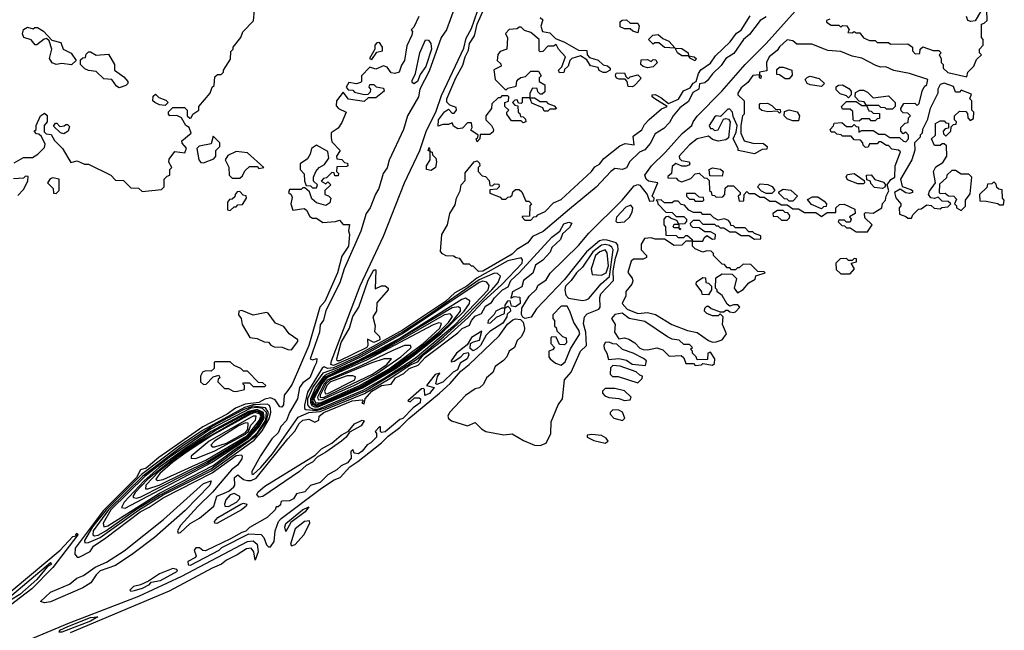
# Model space of a CAD drawing. Extents: x 2737310 to 2869991, y 870230 to 1012730.
# Tile 223 of 256: x 2790495 to 2795640, y 920455 to 923649. Entities that reach past the tile are written whole.
import ezdxf

# ---------------------------------------------------------------- set-up
doc = ezdxf.new("R2010")
doc.units = 0

msp = doc.modelspace()

# ---------------------------------------------------------------- linework, layer by layer
at = {"layer": '0CON02XD'}
for points in [[(2792785, 923760), (2792724.2, 923595.8), (2792698, 923555), (2792635, 923380), (2792585.8, 923285), (2792578, 923245), (2792520.8, 923145), (2792500, 923075), (2792426.1, 922913.9), (2792415.7, 922874.3), (2792393.8, 922845), (2792372, 922765), (2792353.1, 922736.9), (2792325.6, 922664.4), (2792305.8, 922635), (2792276.9, 922543.1), (2792190, 922345), (2792166.9, 922273.1), (2792095, 922127.5), (2792082, 922078), (2792065, 922052.5), (2792061.2, 922015), (2792013.3, 921875), (2792025, 921870), (2792047, 921877), (2792046.2, 921855), (2792036, 921835), (2792011.2, 921775), (2791975, 921750), (2791956.7, 921725), (2791946.7, 921665), (2791904, 921595), (2791888.3, 921551.7), (2791859.3, 921520.7), (2791845, 921487.5), (2791812.7, 921457.3), (2791753, 921367), (2791707.5, 921285), (2791707.5, 921275), (2791715, 921270)], [(2793215, 923660), (2793228.3, 923648.3), (2793217.5, 923615), (2793227, 923587), (2793265, 923580), (2793295, 923550), (2793341.7, 923531.7), (2793415, 923490), (2793458.3, 923488.3), (2793460, 923465), (2793471.7, 923451.7), (2793517, 923437), (2793543, 923413), (2793567, 923407), (2793580, 923395), (2793580, 923385), (2793557, 923373), (2793543, 923373), (2793523.3, 923383.3), (2793518.3, 923398.3), (2793477, 923407), (2793458.3, 923438.3), (2793425, 923460), (2793380, 923445), (2793370, 923435), (2793360, 923405), (2793341.7, 923388.3), (2793338.3, 923371.7), (2793315, 923370), (2793310, 923385), (2793328.3, 923401.7), (2793347.5, 923455), (2793310, 923495), (2793298.3, 923518.3), (2793285, 923510), (2793255, 923510), (2793228.3, 923481.7), (2793215, 923480), (2793210, 923485), (2793210, 923545), (2793165, 923582.5), (2793133, 923593), (2793115, 923610), (2793105, 923610), (2793095, 923600), (2793053, 923597), (2793033, 923577), (2793043, 923553), (2793040, 923495), (2793005, 923482.5), (2792993, 923467), (2792990, 923435), (2793008.3, 923418.3), (2793010, 923405), (2792973, 923387), (2792980, 923335), (2793035, 923280), (2793045, 923290), (2793088.3, 923301.7), (2793093, 923327), (2793101.7, 923338.3), (2793113, 923347), (2793138.3, 923351.7), (2793165, 923380), (2793205, 923380), (2793220, 923355), (2793210, 923345), (2793210, 923325), (2793238.3, 923308.3), (2793238.3, 923271.7), (2793225, 923260), (2793215, 923260), (2793201.7, 923271.7), (2793198.3, 923288.3), (2793175, 923290), (2793160, 923265), (2793160, 923240), (2793185, 923240), (2793215, 923220), (2793245, 923220), (2793255, 923210), (2793288.3, 923198.3), (2793300, 923185), (2793295, 923180), (2793265, 923180), (2793255, 923170), (2793235, 923170), (2793228.3, 923188.3), (2793171.7, 923211.7), (2793160, 923240), (2793120, 923240), (2793120, 923215), (2793115, 923210), (2793101.7, 923211.7), (2793095, 923230), (2793081.7, 923228.3), (2793070, 923215), (2793081.7, 923201.7), (2793098.3, 923198.3), (2793100, 923165), (2793108.3, 923158.3), (2793111.7, 923141.7), (2793125, 923140), (2793138.3, 923128.3), (2793140, 923115), (2793125, 923110), (2793115, 923120), (2793065, 923120), (2793040, 923155), (2793040, 923165), (2793050, 923175), (2793030, 923195), (2793030, 923215), (2793048.3, 923221.7), (2793050, 923245), (2793045, 923250), (2793015, 923250), (2793005, 923240), (2792995, 923240), (2792961.7, 923208.3), (2792960, 923185), (2792930, 923145), (2792930, 923125), (2792960, 923095), (2792970, 923075), (2792968.3, 923061.7), (2792951.7, 923048.3), (2792901.7, 923048.3), (2792900, 923025), (2792885, 923010), (2792880, 923025), (2792888.3, 923031.7), (2792890, 923045), (2792851.7, 923071.7), (2792860, 923085), (2792855, 923110), (2792835, 923110), (2792808.3, 923081.7), (2792785, 923077.5), (2792761.7, 923091.7), (2792755, 923110), (2792735, 923100), (2792705, 923100), (2792681.7, 923091.7), (2792683.8, 923125), (2792715, 923167.5), (2792735, 923180), (2792755, 923160), (2792765, 923160), (2792777.5, 923175), (2792775, 923190), (2792741.7, 923201.7), (2792727.5, 923217.5), (2792726.7, 923235), (2792774.2, 923345), (2792809.5, 923410.5), (2792822, 923455), (2792840.5, 923489.5), (2792846, 923525), (2792871.2, 923565), (2792885.7, 923625), (2792938.3, 923741.7)], [(2790465, 922900), (2790515, 922927.5), (2790561.7, 922928.3), (2790590, 922945), (2790625, 922980), (2790627, 922997), (2790608.3, 923038.3), (2790595, 923050), (2790581.7, 923051.7), (2790570, 923065), (2790580, 923075), (2790580, 923095), (2790602.5, 923145), (2790625, 923160), (2790637.5, 923147.5), (2790637.5, 923115), (2790622.5, 923095), (2790621.7, 923061.7), (2790632.5, 923052.5), (2790658.3, 923048.3), (2790677, 923017), (2790717.5, 922975), (2790761.7, 922901.7), (2790795, 922910), (2790833, 922893), (2790855, 922892.5), (2790970, 922835), (2790995, 922810), (2791037, 922807), (2791075, 922770), (2791115, 922767.5), (2791135, 922750), (2791235, 922760), (2791250, 922775), (2791250, 922815), (2791265, 922830), (2791280, 922835), (2791280, 922865), (2791290, 922875), (2791273.6, 922903.6), (2791275, 922920), (2791305, 922960), (2791358.3, 922951.7), (2791367, 922977), (2791343, 923003), (2791342.5, 923015), (2791390, 923055), (2791380, 923085), (2791362.5, 923095), (2791340, 923135), (2791315, 923147.5), (2791280, 923145), (2791272.5, 923155), (2791273, 923167), (2791295, 923190), (2791355, 923190), (2791370, 923175), (2791370, 923145), (2791383, 923133), (2791390, 923135), (2791400, 923155), (2791430, 923175), (2791430, 923195), (2791490, 923265), (2791500, 923295), (2791510, 923305), (2791515, 923350), (2791528.3, 923361.7), (2791547.5, 923362.5), (2791560, 923375), (2791560, 923385), (2791597, 923443), (2791598.3, 923481.7), (2791610, 923495), (2791610, 923505), (2791650, 923555), (2791660, 923585), (2791717, 923643), (2791721.7, 923698.3)], [(2792580, 923665), (2792555, 923610), (2792540, 923595), (2792546.7, 923586.7), (2792543, 923567), (2792518.3, 923511.7), (2792506.2, 923435), (2792489.3, 923410.7), (2792477.5, 923375), (2792455, 923367.5), (2792435, 923370), (2792415, 923400), (2792395, 923407.5), (2792355, 923390), (2792325, 923400), (2792280, 923355), (2792280, 923325), (2792275, 923320), (2792255, 923312.5), (2792215, 923320), (2792200, 923295), (2792211.7, 923281.7), (2792235, 923280), (2792245, 923270), (2792295, 923257.5), (2792315, 923260), (2792328.3, 923271.7), (2792330, 923285), (2792320, 923295), (2792325, 923310), (2792345, 923310), (2792358.3, 923298.3), (2792395, 923290), (2792400, 923275), (2792355, 923240), (2792315, 923240), (2792295, 923220), (2792213, 923233), (2792185, 923270), (2792150, 923225), (2792148.3, 923198.3), (2792160, 923185), (2792200, 923165), (2792178.8, 923111.2), (2792158.3, 923081.7), (2792123, 923057), (2792123, 923033), (2792125, 923010), (2792170, 922965), (2792150, 922935), (2792151.7, 922921.7), (2792178.3, 922918.3), (2792191.7, 922901.7), (2792208.3, 922898.3), (2792210, 922885), (2792205, 922880), (2792151.7, 922878.3), (2792150, 922855), (2792160, 922845), (2792158.3, 922831.7), (2792141.7, 922831.7), (2792138.3, 922848.3), (2792125, 922850), (2792098.3, 922821.7), (2792081.7, 922818.3), (2792070, 922805), (2792095, 922790), (2792105, 922800), (2792120, 922785), (2792090, 922755), (2792090, 922735), (2792108.3, 922728.3), (2792120, 922715), (2792115, 922690), (2792095, 922677.5), (2792045, 922690), (2792021.7, 922711.7), (2792008.3, 922748.3), (2791985, 922770), (2791975, 922770), (2791965, 922760), (2791905, 922760), (2791900, 922745), (2791913.6, 922733.6), (2791918.3, 922718.3), (2791911.2, 922685), (2791921.7, 922651.7), (2791981.7, 922661.7), (2791993, 922653), (2792010, 922620), (2792025, 922610), (2792045, 922610), (2792078.3, 922588.3), (2792145, 922592.5), (2792165, 922600), (2792185, 922577.5), (2792218.3, 922578.3), (2792212.5, 922545), (2792217.5, 922525), (2792212.5, 922465), (2792177.5, 922412.5), (2792155.8, 922325), (2792089.2, 922175), (2792063.3, 922145), (2792006.2, 921943.8), (2791918.1, 921741.9), (2791895, 921710), (2791876.7, 921685), (2791872.5, 921635), (2791865, 921622.5), (2791853.6, 921623.6), (2791830, 921660), (2791805, 921670.8), (2791775, 921664.3), (2791745, 921647.1), (2791672.6, 921637.4), (2791622.7, 921617.3), (2791578, 921585), (2791451.5, 921518.5), (2791221.1, 921358.9), (2791155, 921303.3), (2791125.5, 921294.5), (2791105, 921254.5), (2790930.3, 921079.7), (2790784.4, 920885), (2790783, 920853), (2790795, 920837.5), (2790805, 920837.5), (2790863, 920867), (2790880, 920895), (2790945, 920939.2), (2791124.3, 921075), (2791171.5, 921098.5), (2791245, 921147.3), (2791500.7, 921279.3), (2791625, 921368.9), (2791653, 921373), (2791656.7, 921365), (2791655, 921352.5), (2791632, 921318), (2791602, 921295), (2791503, 921177), (2791425, 921103.3), (2791335, 921002.5), (2791320, 920975), (2791322.5, 920962.5), (2791335, 920967.5), (2791385.7, 921014.3), (2791435, 921040.8), (2791508.8, 921105), (2791524, 921156), (2791563, 921173), (2791587.7, 921182.3), (2791613.8, 921205), (2791618.8, 921215), (2791617.5, 921255), (2791635, 921267.5), (2791664, 921244), (2791685, 921238.6), (2791705, 921237.8), (2791729.5, 921250.5), (2791895, 921457.1), (2791933.1, 921496.9), (2791955, 921536.2), (2791975, 921553.3), (2792005, 921560), (2792037, 921543), (2792057.5, 921555), (2792060, 921575), (2792084, 921595), (2792232.5, 921655), (2792285, 921660), (2792290, 921655), (2792283, 921643), (2792295, 921640), (2792300, 921665), (2792334.4, 921705), (2792385, 921736), (2792435, 921742.5), (2792458, 921775), (2792502.1, 921797.9), (2792529.2, 921825), (2792577.7, 921842.3), (2792615, 921884.4), (2792785, 922011.4), (2792806.4, 922033.6), (2792845, 922050.8), (2792855.4, 922074.6), (2792875, 922098.6), (2792907.7, 922112.3), (2792928.8, 922151.2), (2792959.7, 922170.3), (2792975.8, 922194.2), (2793018, 922235), (2793047.7, 922252.3), (2793060.8, 922285), (2793105.6, 922324.4), (2793275, 922512), (2793316.7, 922543.3), (2793338.3, 922581.7), (2793365, 922590), (2793380, 922585), (2793367.7, 922562.3), (2793331.2, 922528.8), (2793320.5, 922499.5), (2793275, 922456.7), (2793267.5, 922432.5), (2793228.6, 922391.4), (2793190, 922365), (2793176.7, 922323.3), (2793127.5, 922285), (2793118.3, 922251.7), (2793070, 922225), (2793061.7, 922191.7), (2793078.3, 922201.7), (2793108.3, 922198.3), (2793110, 922165), (2793085, 922147.5), (2793065, 922150), (2793058.3, 922178.3), (2793043.6, 922176.4), (2793030, 922155), (2793030, 922140), (2793045, 922150), (2793058.3, 922138.3), (2793060, 922125), (2793041.7, 922108.3), (2793040, 922095), (2793019.3, 922060.7), (2792951.7, 922018.3), (2792931.7, 921998.3), (2792902.5, 921945), (2792883.6, 921926.4), (2792865, 921917.5), (2792848.3, 921928.3), (2792850, 921955), (2792866.2, 921963.8), (2792898.3, 921971.7), (2792910, 922020), (2792855, 921986.7), (2792832.5, 921947.5), (2792777.5, 921905), (2792750, 921865), (2792750, 921860), (2792765, 921862.5), (2792800, 921885), (2792815, 921902.5), (2792838.3, 921908.3), (2792842.5, 921895), (2792832.5, 921875), (2792797, 921853), (2792783, 921817), (2792760, 921805), (2792705, 921752.5), (2792675, 921740), (2792670, 921745), (2792678.3, 921781.7), (2792690, 921800), (2792665, 921792.5), (2792620, 921735), (2792660, 921725), (2792636.4, 921693.6), (2792612.5, 921682.5), (2792610, 921715), (2792605, 921720), (2792595, 921717.5), (2792522.5, 921655), (2792535, 921650), (2792558.3, 921671.7), (2792581.7, 921671.7), (2792590, 921665), (2792587.5, 921645), (2792550.7, 921619.3), (2792496.4, 921563.6), (2792481.7, 921558.3), (2792405, 921492.5), (2792385, 921490), (2792380, 921495), (2792380, 921520), (2792375, 921520), (2792352.5, 921495), (2792360, 921485), (2792360, 921465), (2792330, 921435), (2792310, 921425), (2792285, 921392.5), (2792265, 921377.5), (2792241.7, 921381.7), (2792235, 921400), (2792225, 921390), (2792227.5, 921355), (2792208.3, 921331.7), (2792173.9, 921316.1), (2792152.5, 921295), (2792105, 921267.5), (2792065, 921228.8), (2792015, 921212.5), (2791985, 921180), (2791941.7, 921168.3), (2791925, 921142.5), (2791905, 921132.5), (2791865, 921130), (2791860, 921125), (2791858.3, 921111.7), (2791845, 921100), (2791835, 921100), (2791830, 921085), (2791787.5, 921045), (2791695, 920992.5), (2791676.7, 920973.3), (2791655, 920967.5), (2791597, 920933), (2791465, 920870), (2791451.7, 920871.7), (2791435, 920886.7), (2791414.2, 920885.8), (2791406.7, 920875), (2791416.7, 920845), (2791414, 920836), (2791372.5, 920815), (2791375, 920797.5), (2791387.5, 920795), (2791536.2, 920875), (2791551.2, 920888.8), (2791691.2, 920958.8), (2791757, 920957), (2791770.7, 920940.7), (2791785, 920902.5), (2791795, 920892.5), (2791805, 920892.5), (2791825, 920920), (2791830, 920975), (2791846.7, 921023.3), (2791860.3, 921039.7), (2792072.2, 921197.8), (2792138.3, 921241.7), (2792170, 921255), (2792219.2, 921310.8), (2792261.3, 921338.7), (2792385.8, 921435), (2792419.5, 921470.5), (2792481.2, 921515), (2792528, 921562), (2792688.8, 921695), (2792745, 921746.7), (2792799.3, 921810.7), (2792843.3, 921845), (2793000, 921995), (2793043.3, 922056.7), (2793071.7, 922078.3), (2793085, 922083.8), (2793111.2, 922081.2), (2793126.2, 922066.2), (2793133.3, 922035), (2793130.7, 922019.3), (2793115, 921990), (2793095, 921970), (2793080, 921935), (2793052.5, 921915), (2793040, 921885), (2793023, 921867), (2792980, 921835), (2792967, 921803), (2792933.6, 921776.4), (2792918.3, 921741.7), (2792897, 921723), (2792875, 921717.5), (2792825, 921683.3), (2792740, 921595), (2792731.2, 921575)], [(2791715, 921270), (2791755, 921306.2), (2791815, 921377.5), (2791950.4, 921569.6), (2792005, 921593.6), (2792065, 921599.7), (2792296.3, 921693.7), (2792428.6, 921771.4), (2792535, 921844), (2792575, 921859.1), (2792604.6, 921895), (2792712.7, 921977.2), (2792838.9, 922091.1), (2792916.7, 922175), (2793015, 922264.2), (2793121.2, 922375), (2793123, 922393), (2793115, 922402.5), (2793045, 922386.7), (2792882.7, 922297.3), (2792830.6, 922255), (2792769.1, 922220.9), (2792719.5, 922175), (2792495.5, 922025), (2792263.3, 921895), (2792135, 921840), (2792121.4, 921845), (2792123.3, 921865), (2792232.7, 922147.3), (2792273.2, 922256.8), (2792395, 922516.7), (2792506.2, 922795), (2792585.5, 922964.5), (2792620.6, 923069.4), (2792670, 923165), (2792698.3, 923251.7), (2792815, 923500), (2792827.9, 923552.1), (2792855, 923603.3), (2792886.9, 923693.1)], [(2792892, 922332), (2792865, 922360), (2792855, 922360), (2792845, 922370), (2792815, 922370), (2792795, 922400), (2792775, 922402.5), (2792761.7, 922411.7), (2792723.6, 922413.6), (2792703.6, 922423.6), (2792693, 922437), (2792700, 922525), (2792730, 922575), (2792742.5, 922635), (2792770, 922680), (2792777.5, 922715), (2792797, 922753), (2792802.5, 922785), (2792821.7, 922808.3), (2792823, 922847), (2792870, 922905), (2792885, 922910), (2792898.3, 922898.3), (2792900, 922885), (2792890, 922875), (2792890, 922855), (2792911.7, 922831.7), (2792928.3, 922828.3), (2792948.3, 922808.3), (2792951.7, 922781.7), (2792965, 922780), (2792975, 922790), (2792998.3, 922788.3), (2793000, 922775), (2792988.3, 922761.7), (2792951.7, 922758.3), (2792951.7, 922741.7), (2793005, 922720), (2793015, 922710), (2793035, 922710), (2793045, 922720), (2793058.3, 922721.7), (2793068.3, 922731.7), (2793071.7, 922748.3), (2793085, 922760), (2793105, 922760), (2793118.3, 922748.3), (2793140, 922700), (2793155, 922700), (2793170, 922685), (2793160, 922675), (2793158.3, 922621.7), (2793120, 922620), (2793120, 922615), (2793135, 922600), (2793165, 922600), (2793181.7, 922618.3), (2793195, 922620), (2793201.7, 922628.3), (2793240, 922645), (2793285, 922690), (2793325, 922707.5), (2793482.5, 922855), (2793500.7, 922879.3), (2793525, 922892.5), (2793548, 922922), (2793630.3, 922989.7), (2793658.3, 923001.7), (2793705.9, 922994.1), (2793700.8, 923039.2), (2793745, 923072.5), (2793759.5, 923100.5), (2793784, 923126), (2793847.7, 923182.3), (2793877.5, 923195), (2793813.9, 923233.9), (2793800, 923245), (2793800, 923255), (2793815, 923256.7), (2793845, 923242.5), (2793885, 923210), (2793937.1, 923232.9), (2793964.1, 923275.9), (2793997.7, 923292.3), (2794013.3, 923316.7), (2794030, 923325), (2794042.3, 923367.7), (2794054, 923386), (2794105, 923422), (2794130.5, 923459.5), (2794207.6, 923532.4), (2794241.1, 923578.9), (2794265, 923594), (2794312, 923668)], [(2792731.2, 921575), (2792735, 921562.5), (2792750.5, 921550.5), (2792833.9, 921523.9), (2792875, 921542.5), (2792908.3, 921508.3), (2792930, 921495), (2793025, 921476.7), (2793067.5, 921482.5), (2793127.3, 921447.3), (2793185, 921423.8), (2793215, 921422), (2793245, 921434), (2793270, 921485), (2793271.2, 921545), (2793308.6, 921635), (2793330.8, 921665), (2793342.5, 921765), (2793377.1, 921805), (2793425.5, 921914.5), (2793456.7, 921945), (2793453.3, 922015), (2793441.2, 922058.8), (2793446.7, 922095), (2793459.3, 922110.7), (2793521.2, 922135), (2793527.5, 922145), (2793525.5, 922195), (2793531.9, 922215), (2793598, 922285), (2793596.5, 922335), (2793608, 922402), (2793622.9, 922445), (2793621.2, 922468.8), (2793611.2, 922481.2), (2793565, 922495.8), (2793545, 922498.1), (2793525, 922491.9), (2793456.3, 922433.7), (2793340.8, 922289.2), (2793195, 922136), (2793167.5, 922092.5), (2793136, 922086), (2793123.3, 922093.3), (2793116.2, 922106.2), (2793119.3, 922140.7), (2793157.5, 922202.5), (2793195, 922240), (2793201.7, 922258.3), (2793245, 922287.5), (2793266.7, 922323.3), (2793415, 922467.5), (2793468.3, 922531.7), (2793642.5, 922705), (2793705, 922780), (2793725, 922787.5), (2793735, 922783.3), (2793774, 922734), (2793785, 922700), (2793808.3, 922701.7), (2793810, 922715), (2793800, 922725), (2793830, 922795), (2793780, 922805), (2793768.8, 922815), (2793761.2, 922835), (2793795.8, 922884.2), (2793868.8, 922955), (2793955.7, 923054.3), (2794006.7, 923095), (2794013.3, 923115), (2794035.8, 923144.2), (2794163.3, 923275), (2794285.7, 923414.3), (2794396.2, 923525), (2794547.3, 923692.7)], [(2794395.7, 923664.3), (2794365, 923644), (2794309.1, 923570.9), (2794276.2, 923545), (2794227.3, 923472.7), (2794184.2, 923445), (2794160.6, 923409.4), (2794114.2, 923365), (2794089.7, 923330.3), (2794075, 923319.2), (2794047, 923313), (2794043.3, 923285), (2794011.7, 923268.3), (2793989.7, 923220.3), (2793945, 923188), (2793909.2, 923145), (2793889.7, 923110.3), (2793860.5, 923079.5), (2793815, 923051.2), (2793789.2, 923000.8), (2793762.3, 922967.7), (2793734.4, 922955.6), (2793683.8, 922906.2), (2793665.8, 922874.2), (2793645, 922865.8), (2793605, 922871.2), (2793583.8, 922855), (2793507.3, 922772.7), (2793367.5, 922657.5), (2793229.4, 922540.6), (2793175, 922514), (2793149.2, 922480.8), (2793093.1, 922446.9), (2793068.2, 922421.8), (2792915, 922332.9), (2792892, 922332)], [(2795515, 923690), (2795487, 923643), (2795465, 923640), (2795450, 923645), (2795442.5, 923665)], [(2795445, 923350), (2795450, 923375), (2795480, 923405), (2795495, 923440), (2795520, 923465), (2795510, 923475), (2795510, 923495), (2795530, 923515), (2795530, 923545), (2795520, 923555), (2795520, 923625), (2795535, 923630), (2795550, 923645), (2795548.3, 923698.3)], [(2790765, 923413.3), (2790715, 923418.8), (2790685, 923413.8), (2790665, 923423.3), (2790651.2, 923445), (2790662.5, 923495), (2790648.3, 923538.3), (2790635, 923550), (2790623, 923547), (2790585, 923517.5), (2790575, 923517.5), (2790555, 923542.5), (2790515.7, 923555.7), (2790509.2, 923575), (2790515, 923596.7), (2790535, 923610), (2790565, 923600), (2790573, 923607), (2790587, 923607), (2790619.3, 923589.3), (2790661.7, 923541.7), (2790710, 923530), (2790722.5, 923495), (2790763.9, 923473.9), (2790790, 923435), (2790765, 923413.3)], [(2793725, 923580), (2793698.3, 923588.3), (2793685, 923600), (2793655, 923600), (2793631.7, 923611.7), (2793631.7, 923638.3), (2793643, 923647), (2793665, 923647.5), (2793685, 923630), (2793725, 923630), (2793732.5, 923615), (2793725, 923580)], [(2794728.3, 923651.7), (2794710, 923645), (2794710, 923635), (2794735, 923620), (2794775, 923620), (2794785, 923610), (2794795, 923617.5), (2794817, 923617), (2794830, 923595), (2794821.7, 923581.7), (2794845, 923580), (2794855, 923587.5), (2794865, 923580), (2794885, 923580), (2794903.3, 923553.3), (2794935, 923540), (2794965, 923540), (2794975, 923530), (2795035, 923530), (2795045, 923520), (2795135, 923522.5), (2795160, 923505), (2795160, 923485), (2795175, 923470), (2795198.3, 923471.7), (2795200, 923495), (2795215, 923507.5), (2795268.3, 923488.3), (2795297, 923487), (2795310, 923475), (2795300, 923465), (2795310, 923445), (2795310, 923425), (2795320, 923415), (2795320, 923395), (2795345, 923372.5), (2795445, 923350)], [(2794025, 923433.3), (2794000, 923445), (2793990, 923460), (2793955, 923460), (2793932.5, 923475), (2793920, 923500), (2793865, 923502.5), (2793835, 923527.5), (2793813, 923527), (2793805, 923520), (2793780, 923545), (2793803, 923567), (2793831.7, 923571.7), (2793855, 923550), (2793886.4, 923536.4), (2793920, 923500), (2793955, 923497.5), (2793987.5, 923475), (2793990, 923460), (2794020, 923455), (2794030, 923445), (2794025, 923433.3)], [(2792335, 923440), (2792361.7, 923478.3), (2792390, 923485), (2792390, 923505), (2792375, 923530), (2792361.7, 923528.3), (2792350, 923515), (2792350, 923495), (2792322.5, 923445), (2792335, 923440)], [(2792555, 923312.5), (2792545, 923320), (2792545, 923330), (2792562.3, 923367.7), (2792585.7, 923475), (2792615, 923542.5), (2792631.7, 923541.7), (2792642.5, 923525), (2792645.8, 923495), (2792616.4, 923403.6), (2792588, 923362), (2792573.3, 923325), (2792555, 923312.5)], [(2794925, 922540), (2794950, 922575), (2794911.7, 922611.7), (2794910, 922635), (2794915, 922640), (2794955, 922637.5), (2795000, 922665), (2795003, 922687), (2795020, 922705), (2795022.5, 922725), (2795036.4, 922753.6), (2795027.5, 922785), (2795047.7, 922812.3), (2795067.5, 922825), (2795070, 922885), (2795096.7, 922956.7), (2795087, 922967), (2795051.7, 922971.7), (2795035, 922990), (2795025, 922990), (2794995, 923010), (2794985, 923010), (2794975, 923000), (2794935, 923000), (2794928.3, 922981.7), (2794915, 922980), (2794901.7, 922991.7), (2794900, 923005), (2794888.3, 923018.3), (2794855, 923020), (2794840, 923040), (2794795, 923040), (2794787, 923047), (2794765, 923050), (2794755, 923060), (2794735, 923060), (2794730, 923075), (2794747, 923093), (2794751.7, 923108.3), (2794791.7, 923111.7), (2794815, 923090), (2794845, 923090), (2794855, 923100), (2794865, 923090), (2794878.3, 923088.3), (2794880, 923060), (2794895, 923070), (2794955, 923070), (2794985, 923050), (2795015, 923050), (2795042.5, 923032.5), (2795091.7, 923031.7), (2795113, 923013), (2795125, 923010), (2795140, 923025), (2795140, 923045), (2795125, 923060), (2795111.7, 923051.7), (2795100, 923065), (2795100, 923085), (2795121.7, 923108.3), (2795138.3, 923111.7), (2795140, 923135), (2795150, 923145), (2795135, 923160), (2795111.7, 923161.7), (2795101.7, 923171.7), (2795100, 923185), (2795115, 923210), (2795171.7, 923211.7), (2795185, 923200), (2795195, 923210), (2795210, 923275), (2795221.7, 923298.3), (2795235, 923310), (2795240, 923335), (2795145, 923366.7), (2795063, 923383), (2795021.7, 923401.7), (2794995, 923400), (2794968.3, 923408.3), (2794895, 923447.5), (2794845, 923457.5), (2794785, 923482.5), (2794717, 923487), (2794700, 923495), (2794635, 923520), (2794555, 923520), (2794535, 923537.5), (2794505, 923542.5), (2794465, 923507.5), (2794453, 923487), (2794411.2, 923455), (2794397.5, 923425), (2794398.3, 923381.7), (2794360, 923375), (2794360, 923360), (2794370, 923355), (2794368.3, 923341.7), (2794360, 923345), (2794360, 923360), (2794325, 923356.7), (2794299.3, 923320.7), (2794265, 923292.5), (2794247.5, 923265), (2794247.5, 923255), (2794280, 923225), (2794280, 923155), (2794272.5, 923145), (2794262.5, 923095), (2794263.3, 923055), (2794280, 923015), (2794325, 923002.5), (2794381.7, 923001.7), (2794400, 922985), (2794398.3, 922971.7), (2794375, 922970), (2794335, 922947.5), (2794250, 922965), (2794250, 922975), (2794222.5, 923025), (2794239.3, 923060.7), (2794243.3, 923095), (2794223, 923143), (2794220, 923165), (2794205, 923180), (2794195, 923180), (2794157.5, 923142.5), (2794135, 923146), (2794125, 923138.8), (2794097.5, 923095), (2794105, 923080), (2794115, 923080), (2794125, 923070), (2794145, 923072.5), (2794171.7, 923128.3), (2794185, 923132.5), (2794198.3, 923128.3), (2794207.5, 923115), (2794199.3, 923030.7), (2794185, 923020), (2794145, 923012.5), (2794115, 923022.5), (2794095, 923040), (2794034.1, 923025.9), (2793995, 922993.3), (2793941.2, 922935), (2793943, 922923), (2793953, 922913), (2793992.5, 922905), (2793996.2, 922895), (2793991.7, 922888.3), (2793977.7, 922882.3), (2793955, 922883.3), (2793923.3, 922896.7), (2793905, 922880), (2793900, 922845), (2793881.7, 922828.3), (2793881.7, 922821.7), (2793925, 922820), (2793935, 922807.5), (2793955, 922800), (2794002.5, 922817.5), (2794025, 922842.5), (2794045, 922846.7), (2794071.7, 922821.7), (2794085, 922820), (2794098.3, 922808.3), (2794100, 922755), (2794108.3, 922748.3), (2794111.7, 922731.7), (2794125, 922730), (2794135, 922720), (2794168.3, 922721.7), (2794180, 922735), (2794181.7, 922768.3), (2794195, 922780), (2794225, 922780), (2794260, 922745), (2794260, 922735), (2794250, 922725), (2794255, 922700), (2794278.3, 922701.7), (2794280, 922735), (2794295, 922750), (2794305, 922740), (2794335, 922740), (2794365, 922720), (2794385, 922720), (2794415, 922700), (2794445, 922700), (2794475, 922680), (2794505, 922680), (2794535, 922660), (2794565, 922660), (2794595, 922640), (2794655, 922640), (2794685, 922620), (2794715, 922640), (2794760, 922640), (2794760, 922665), (2794778.3, 922681.7), (2794803, 922683), (2794858.3, 922658.3), (2794860, 922635), (2794831.7, 922618.3), (2794840, 922605), (2794835, 922590), (2794815, 922590), (2794805, 922600), (2794775, 922600), (2794771.7, 922591.7), (2794791.7, 922571.7), (2794805, 922570), (2794815, 922560), (2794835, 922560), (2794865, 922540), (2794925, 922540)], [(2791015, 923292.5), (2791000.7, 923300.7), (2790976.2, 923336.2), (2790935, 923340), (2790895, 923377.5), (2790855, 923383.3), (2790835, 923392.5), (2790812.5, 923415), (2790811.7, 923438.3), (2790825, 923450), (2790838.3, 923451.7), (2790841.7, 923468.3), (2790855, 923480), (2790865, 923480), (2790895, 923462.5), (2790958.3, 923468.3), (2790990, 923415), (2790990, 923385), (2791039.3, 923349.3), (2791060, 923325), (2791060, 923315), (2791050, 923305), (2791015, 923292.5)], [(2793775, 923397.5), (2793753, 923403), (2793740, 923415), (2793741.7, 923438.3), (2793775, 923440), (2793795, 923430), (2793805, 923440), (2793818.3, 923438.3), (2793826.4, 923423.6), (2793805, 923402.5), (2793775, 923397.5)], [(2794515, 923340), (2794495, 923340), (2794465, 923360), (2794451.7, 923361.7), (2794451.7, 923388.3), (2794465, 923400), (2794485, 923400), (2794530, 923385), (2794531.7, 923358.3), (2794515, 923340)], [(2793695, 923297.5), (2793675, 923300), (2793670, 923325), (2793658.3, 923338.3), (2793627, 923337), (2793613.6, 923343.6), (2793607.5, 923355), (2793611.7, 923368.3), (2793655, 923370), (2793661.7, 923351.7), (2793675, 923340), (2793685, 923350), (2793725, 923360), (2793740, 923345), (2793737.5, 923335), (2793705, 923302.5), (2793695, 923297.5)], [(2794685, 923300), (2794625, 923307.5), (2794610, 923315), (2794600, 923335), (2794611.7, 923348.3), (2794625, 923352.5), (2794671.7, 923341.7), (2794700, 923315), (2794685, 923300)], [(2794825, 923240), (2794815, 923250), (2794781.7, 923261.7), (2794761.7, 923281.7), (2794761.7, 923298.3), (2794773, 923307), (2794795, 923307.5), (2794828.3, 923288.3), (2794840, 923275), (2794840, 923255), (2794825, 923240)], [(2795155, 922610), (2795161.7, 922628.3), (2795191.7, 922658.3), (2795205, 922660), (2795235, 922680), (2795257, 922677), (2795273, 922663), (2795305, 922660), (2795313, 922667), (2795345, 922670), (2795360, 922685), (2795347, 922697), (2795315, 922700), (2795295, 922720), (2795275, 922713.3), (2795256.1, 922716.1), (2795243.6, 922733.6), (2795248.8, 922751.2), (2795280, 922795), (2795270, 922855), (2795281.7, 922878.3), (2795318.3, 922901.7), (2795340, 922935), (2795338.3, 922988.3), (2795325, 923000), (2795315, 923000), (2795305, 922990), (2795275, 922990), (2795260, 923025), (2795280, 923045), (2795280, 923105), (2795305, 923120), (2795325, 923120), (2795335, 923110), (2795348.3, 923108.3), (2795348.3, 923081.7), (2795331.7, 923078.3), (2795320, 923065), (2795321.7, 923051.7), (2795335, 923040), (2795360, 923065), (2795361.7, 923088.3), (2795375, 923100), (2795388.3, 923101.7), (2795390, 923115), (2795380, 923125), (2795380, 923145), (2795405, 923170), (2795438.3, 923168.3), (2795448.3, 923158.3), (2795450, 923135), (2795461.7, 923121.7), (2795478.3, 923131.7), (2795480, 923165), (2795470, 923175), (2795470, 923225), (2795460, 923235), (2795468.3, 923258.3), (2795415, 923280), (2795405, 923270), (2795385, 923270), (2795375, 923300), (2795325, 923317.5), (2795305, 923310), (2795293.3, 923285), (2795292.5, 923265), (2795252.5, 923185), (2795237, 923123), (2795212.5, 923075), (2795210, 923055), (2795200, 923045), (2795200, 923035), (2795170, 923005), (2795173, 922967), (2795157.5, 922915), (2795097.5, 922815), (2795107, 922777), (2795150.7, 922760.7), (2795160, 922755), (2795160, 922745), (2795145, 922740), (2795125, 922743.3), (2795095, 922762.5), (2795066.7, 922745), (2795072.5, 922717.5), (2795100, 922685), (2795100, 922675), (2795090, 922665), (2795091.7, 922631.7), (2795125, 922620), (2795135, 922610), (2795155, 922610)], [(2791255, 923200), (2791225, 923202.5), (2791200, 923215), (2791190, 923225), (2791191.7, 923248.3), (2791205, 923260), (2791221.7, 923241.7), (2791258.3, 923228.3), (2791270, 923215), (2791255, 923200)], [(2794881.7, 923118.3), (2794855, 923120), (2794850, 923125), (2794848.3, 923168.3), (2794835, 923180), (2794795, 923180), (2794790, 923195), (2794815, 923220), (2794865, 923220), (2794895, 923200), (2794920, 923200), (2794908.3, 923218.3), (2794881.7, 923221.7), (2794860, 923245), (2794861.7, 923268.3), (2794885, 923280), (2794905, 923280), (2794925, 923270), (2794955, 923240), (2795035, 923250), (2795070, 923215), (2795070, 923195), (2795055, 923180), (2795025, 923180), (2795017, 923187), (2794995, 923190), (2794985, 923200), (2794920, 923200), (2794931.7, 923171.7), (2794945, 923170), (2794955, 923160), (2794988.3, 923158.3), (2794988.3, 923131.7), (2794975, 923130), (2794965, 923120), (2794945, 923120), (2794935, 923130), (2794895, 923130), (2794881.7, 923118.3)], [(2794465, 923160), (2794455, 923170), (2794405, 923167.5), (2794373, 923173), (2794360, 923185), (2794360, 923205), (2794365, 923210), (2794401.7, 923211.7), (2794425, 923200), (2794445, 923180), (2794468.3, 923178.3), (2794470, 923165), (2794465, 923160)], [(2794565, 923120), (2794535, 923120), (2794505, 923130), (2794490, 923145), (2794491.7, 923168.3), (2794515, 923177.5), (2794557, 923167), (2794570, 923145), (2794565, 923120)], [(2790725, 923052.5), (2790707, 923057), (2790671.7, 923091.7), (2790681.7, 923108.3), (2790688.3, 923108.3), (2790705, 923090), (2790727, 923093), (2790735, 923100), (2790745, 923100), (2790755, 923090), (2790747.5, 923065), (2790725, 923052.5)], [(2791455, 922900), (2791508.3, 922921.7), (2791520, 922935), (2791520, 922965), (2791540, 922985), (2791540, 923005), (2791505, 923040), (2791495, 923000), (2791433, 922987), (2791420, 922975), (2791430, 922915), (2791441.7, 922901.7), (2791455, 922900)], [(2792045, 922770), (2792050, 922785), (2792030, 922805), (2792030, 922825), (2792042.5, 922855), (2792060, 922875), (2792088.3, 922891.7), (2792110, 922925), (2792105, 922960), (2792045, 922992.5), (2792020, 922975), (2792012.5, 922945), (2791998.3, 922921.7), (2791960, 922895), (2791960, 922865), (2791981.7, 922841.7), (2791983.3, 922803.3), (2791991.7, 922781.7), (2792015, 922780), (2792025, 922770), (2792045, 922770)], [(2791645, 922820), (2791658.3, 922831.7), (2791671.7, 922858.3), (2791695, 922880), (2791735, 922880), (2791745, 922870), (2791770, 922875), (2791685, 922952.5), (2791625, 922960), (2791581.7, 922938.3), (2791567.5, 922915), (2791587, 922877), (2791590, 922835), (2791605, 922820), (2791645, 922820)], [(2792645, 922860), (2792620, 922865), (2792620, 922885), (2792640, 922915), (2792640, 922960), (2792630, 922965), (2792635, 922980), (2792640, 922960), (2792650, 922955), (2792651.7, 922941.7), (2792670, 922925), (2792672.5, 922905), (2792667.5, 922875), (2792645, 922860)], [(2794165, 922830), (2794101.7, 922831.7), (2794097.5, 922865), (2794115, 922873.3), (2794157, 922867), (2794170, 922855), (2794165, 922830)], [(2794905, 922790), (2794875, 922790), (2794821.2, 922811.2), (2794813, 922827), (2794820.5, 922839.5), (2794855, 922843.8), (2794908.3, 922808.3), (2794910, 922795), (2794905, 922790)], [(2795003.6, 922766.4), (2794961.2, 922771.2), (2794941.7, 922791.7), (2794940, 922805), (2794921.7, 922811.7), (2794920, 922835), (2794945, 922837.5), (2794963, 922813), (2795009.2, 922799.2), (2795020, 922785), (2795015, 922772.5), (2795003.6, 922766.4)], [(2795415, 922650), (2795437, 922673), (2795436.7, 922705), (2795461.7, 922738.3), (2795470, 922825), (2795455, 922840), (2795415, 922840), (2795385, 922860), (2795365, 922860), (2795340, 922835), (2795338.3, 922821.7), (2795301.7, 922788.3), (2795300, 922745), (2795305, 922740), (2795331.7, 922741.7), (2795348.3, 922728.3), (2795376.2, 922726.2), (2795389.3, 922709.3), (2795380, 922685), (2795390, 922675), (2795390, 922665), (2795415, 922650)], [(2790485, 922730), (2790515, 922760), (2790537.5, 922805), (2790538.3, 922828.3), (2790525, 922830), (2790515, 922820), (2790463, 922817)], [(2790685, 922740), (2790700, 922755), (2790700, 922815), (2790668.3, 922821.7), (2790653.6, 922816.4), (2790640, 922795), (2790670, 922765), (2790671.7, 922741.7), (2790685, 922740)], [(2794425, 922740), (2794395, 922740), (2794371.7, 922751.7), (2794350, 922775), (2794365, 922790), (2794405, 922787.5), (2794426.7, 922776.7), (2794440, 922755), (2794425, 922740)], [(2795635, 922680), (2795640, 922705), (2795630, 922715), (2795628.3, 922758.3), (2795611.7, 922761.7), (2795601.7, 922771.7), (2795598.3, 922788.3), (2795585, 922800), (2795575, 922790), (2795551.7, 922788.3), (2795548.3, 922771.7), (2795510, 922735), (2795511.7, 922701.7), (2795545, 922700), (2795607, 922687), (2795615, 922680), (2795635, 922680)], [(2791595, 922650), (2791615, 922670), (2791625, 922670), (2791635, 922680), (2791658.3, 922681.7), (2791680, 922715), (2791678.3, 922728.3), (2791661.7, 922731.7), (2791645, 922750), (2791631.7, 922748.3), (2791620, 922735), (2791618.3, 922721.7), (2791605, 922710), (2791591.7, 922708.3), (2791580, 922695), (2791580, 922655), (2791595, 922650)], [(2794065, 922700), (2794070, 922705), (2794068.3, 922718.3), (2794045, 922720), (2794025, 922740), (2793980, 922740), (2793980, 922725), (2793995, 922710), (2794015, 922710), (2794025, 922700), (2794065, 922700)], [(2794535, 922700), (2794515, 922700), (2794505, 922710), (2794491.7, 922711.7), (2794461.7, 922741.7), (2794461.7, 922748.3), (2794485, 922762.5), (2794525, 922757.5), (2794560, 922725), (2794535, 922700)], [(2793617.5, 922587.5), (2793655, 922591.2), (2793681.2, 922615), (2793695, 922642.5), (2793698, 922665), (2793688, 922678), (2793662.3, 922667.7), (2793613.3, 922615), (2793610, 922595), (2793617.5, 922587.5)], [(2794065, 922490), (2794071.7, 922508.3), (2794085, 922520), (2794115, 922500), (2794128.3, 922501.7), (2794130, 922525), (2794105, 922540), (2794075, 922540), (2794045, 922560), (2794011.7, 922561.7), (2794001.7, 922571.7), (2794000, 922585), (2794015, 922600), (2794045, 922600), (2794065, 922580), (2794125, 922580), (2794135, 922570), (2794145, 922570), (2794155, 922560), (2794175, 922560), (2794205, 922540), (2794235, 922540), (2794265, 922520), (2794305, 922520), (2794335, 922500), (2794368.3, 922501.7), (2794368.3, 922518.3), (2794335, 922530), (2794325, 922540), (2794305, 922540), (2794285, 922560), (2794235, 922560), (2794225, 922570), (2794211.7, 922571.7), (2794210, 922585), (2794198.3, 922598.3), (2794177, 922607), (2794145, 922600), (2794121.7, 922611.7), (2794105, 922630), (2794065, 922630), (2794055, 922640), (2794015, 922640), (2793991.7, 922651.7), (2793968.3, 922678.3), (2793951.7, 922681.7), (2793935, 922700), (2793915, 922700), (2793905, 922690), (2793865, 922690), (2793846.4, 922706.4), (2793820, 922705), (2793828.3, 922698.3), (2793830, 922685), (2793871.7, 922641.7), (2793905, 922640), (2793925, 922620), (2793965, 922620), (2793980, 922605), (2793980, 922595), (2793968.3, 922581.7), (2793940, 922580), (2793940, 922560), (2793950, 922555), (2793945, 922550), (2793940, 922560), (2793915, 922560), (2793910, 922565), (2793915, 922580), (2793940, 922580), (2793928.3, 922598.3), (2793895, 922610), (2793885, 922620), (2793871.7, 922618.3), (2793860, 922605), (2793860, 922575), (2793870, 922565), (2793871.7, 922521.7), (2793925, 922520), (2793935, 922510), (2793965, 922510), (2793975, 922520), (2793985, 922520), (2794008.3, 922498.3), (2794010, 922490), (2794065, 922490)], [(2794685, 922660), (2794631.7, 922681.7), (2794611.7, 922708.3), (2794638.3, 922721.7), (2794665, 922722.5), (2794699.3, 922699.3), (2794710, 922685), (2794708.3, 922671.7), (2794695, 922670), (2794685, 922660)], [(2794505, 922600), (2794518.3, 922611.7), (2794520, 922625), (2794508.3, 922638.3), (2794495, 922640), (2794485, 922650), (2794455, 922650), (2794430, 922635), (2794431.7, 922621.7), (2794455, 922620), (2794475, 922600), (2794505, 922600)], [(2793435, 922180), (2793455, 922183.3), (2793469.3, 922190.7), (2793533, 922267), (2793576.9, 922305), (2793595.7, 922445), (2793589.1, 922459.1), (2793577, 922467), (2793555, 922473.3), (2793535, 922470), (2793489.2, 922435), (2793435.8, 922354.2), (2793403.8, 922325), (2793375.8, 922284.2), (2793346.7, 922255), (2793343.3, 922235), (2793348.3, 922208.3), (2793361.7, 922191.7), (2793435, 922180)], [(2794115, 921962.5), (2794135, 921963.3), (2794166.1, 921973.9), (2794187.5, 922005), (2794167.5, 922055), (2794170, 922095), (2794155, 922110), (2794145, 922100), (2794115, 922100), (2794085, 922112.5), (2794072.5, 922125), (2794075, 922140), (2794085, 922150), (2794095, 922150), (2794108.3, 922138.3), (2794155, 922120), (2794175, 922120), (2794185, 922130), (2794195, 922130), (2794205, 922120), (2794225, 922117.5), (2794235, 922120), (2794257.5, 922145), (2794247, 922157), (2794225, 922157.5), (2794205, 922150), (2794191.7, 922161.7), (2794166.1, 922206.1), (2794140, 922225), (2794140, 922235), (2794130, 922245), (2794131.7, 922298.3), (2794165, 922320), (2794218.3, 922318.3), (2794240, 922295), (2794227.5, 922245), (2794245, 922220), (2794275, 922237.5), (2794305, 922272.5), (2794338.3, 922291.7), (2794341.7, 922308.3), (2794390, 922325), (2794385, 922330), (2794351.7, 922331.7), (2794315, 922367.5), (2794275, 922370), (2794255, 922350), (2794245, 922350), (2794235, 922340), (2794215, 922340), (2794205, 922350), (2794191.7, 922351.7), (2794178.3, 922368.3), (2794165, 922370), (2794120, 922415), (2794120, 922425), (2794108.3, 922438.3), (2794085, 922440), (2794065, 922432.5), (2794025, 922450), (2794010, 922465), (2794010, 922490), (2793975, 922490), (2793955, 922470), (2793915, 922467.5), (2793865, 922500), (2793815, 922500), (2793795, 922507.5), (2793760, 922505), (2793742.5, 922475), (2793742.5, 922445), (2793770, 922415), (2793770, 922405), (2793753, 922397), (2793703, 922397), (2793690, 922385), (2793673, 922327), (2793695, 922297.5), (2793698.3, 922281.7), (2793693.3, 922265), (2793663, 922227), (2793662.5, 922205), (2793642.5, 922165), (2793670, 922135), (2793725, 922112.5), (2793775, 922117.5), (2793816.4, 922106.4), (2793902.5, 922055), (2793985, 922022.5), (2794035, 922013.3), (2794095, 921970), (2794115, 921962.5)], [(2793535, 922312.5), (2793559.2, 922325), (2793570.9, 922360.9), (2793565, 922430), (2793555, 922445.8), (2793526.2, 922435), (2793504.2, 922415), (2793481.2, 922345), (2793486.7, 922316.7), (2793535, 922312.5)], [(2794835, 922320), (2794857.5, 922345), (2794840, 922375), (2794868.3, 922381.7), (2794868.3, 922398.3), (2794855, 922400), (2794845, 922390), (2794825, 922390), (2794815, 922400), (2794781.7, 922398.3), (2794760, 922375), (2794761.7, 922341.7), (2794785, 922320), (2794835, 922320)], [(2792045, 921604.3), (2792091.5, 921618.5), (2792302, 921708), (2792568.5, 921871.5), (2792709.8, 921990.2), (2792819.8, 922090.2), (2792962.7, 922235), (2792995.8, 922275), (2793007.5, 922307.5), (2792991.7, 922321.7), (2792975, 922323.3), (2792895, 922288.9), (2792625, 922099.7), (2792495, 922013.9), (2792261.2, 921885), (2792135, 921827.8), (2792103.8, 921823.8), (2792085, 921832.5), (2792075, 921826.7), (2791999.3, 921700.7), (2791982.5, 921632.5), (2791983.3, 921615), (2791990.7, 921610.7), (2792045, 921604.3)], [(2792165, 921863.6), (2792154.4, 921864.4), (2792151.4, 921875), (2792175, 921960), (2792217.5, 922035), (2792235, 922096.7), (2792267.5, 922145), (2792315, 922286.7), (2792345, 922340), (2792355, 922340), (2792351.7, 922241.7), (2792385, 922257.5), (2792405, 922257.5), (2792420, 922245), (2792420, 922235), (2792361.7, 922168.3), (2792358.8, 922125), (2792340, 922095), (2792352.5, 922047.5), (2792348.3, 922018.3), (2792375, 921992.5), (2792375.8, 921975), (2792345, 921960), (2792311.7, 921978.3), (2792313.3, 921945), (2792308, 921935), (2792165, 921863.6)], [(2792031.5, 921611.5), (2792055, 921612.5), (2792289.8, 921710.2), (2792398.1, 921771.9), (2792561.3, 921878.7), (2792767.9, 922052.1), (2792943.3, 922235), (2792948.3, 922258.3), (2792935, 922276.2), (2792915, 922280.6), (2792895, 922273.5), (2792500.8, 922009.2), (2792275, 921884.5), (2792148.5, 921825), (2792079.2, 921800.8), (2792029, 921731), (2791999.3, 921665), (2791999.4, 921635), (2792009.8, 921619.8), (2792031.5, 921611.5)], [(2794095, 922210), (2794061.7, 922211.7), (2794060, 922225), (2794030, 922265), (2794031.7, 922278.3), (2794065, 922300), (2794078.3, 922298.3), (2794080, 922275), (2794095, 922270), (2794110, 922255), (2794110, 922235), (2794095, 922210)], [(2792055, 921624.3), (2792286.7, 921723.3), (2792456.7, 921823.3), (2792556.7, 921893.3), (2792695, 922005.2), (2792817.3, 922125), (2792845.6, 922165), (2792847.7, 922177.7), (2792825, 922192), (2792805, 922185.5), (2792485.9, 921985), (2792265, 921867), (2792097.1, 921792.9), (2792080.3, 921779.7), (2792041.2, 921725), (2792013.9, 921665), (2792014.1, 921645), (2792021.6, 921631.6), (2792035, 921624.5), (2792055, 921624.3)], [(2791915, 921922.5), (2791947.5, 921965), (2791947.5, 921975), (2791903.3, 922005), (2791875, 922043.3), (2791830.7, 922060.7), (2791793, 922113), (2791785, 922117.5), (2791715, 922103.3), (2791655, 922127.5), (2791640, 922125), (2791637.5, 922105), (2791652.5, 922085), (2791657.5, 922055), (2791697, 921987), (2791735, 921981.2), (2791773, 921963), (2791795, 921962.5), (2791807, 921947), (2791825, 921937.5), (2791866.1, 921936.1), (2791895, 921923.3), (2791915, 921922.5)], [(2792045, 921629.3), (2792065, 921632.9), (2792295, 921734.2), (2792464.2, 921835), (2792555, 921899.8), (2792696.7, 922015), (2792760, 922075), (2792798.1, 922125), (2792798.8, 922138.8), (2792787.1, 922147.1), (2792755, 922141.1), (2792385, 921922.4), (2792145, 921805.7), (2792084.1, 921775.9), (2792027.5, 921685), (2792019.4, 921655), (2792025, 921638.4), (2792045, 921629.3)], [(2792941.7, 922061.7), (2792955, 922062.5), (2792986.4, 922093.6), (2793028.3, 922111.7), (2793030, 922140), (2793015, 922140), (2792982.5, 922125), (2792973.8, 922106.2), (2792942.5, 922075), (2792941.7, 922061.7)], [(2793325, 921842.5), (2793345, 921860), (2793373, 921927), (2793422.5, 922005), (2793416.7, 922025), (2793390, 922065), (2793370, 922125), (2793355, 922150), (2793325, 922150), (2793280, 922105), (2793280, 922085), (2793290, 922075), (2793290, 922045), (2793298.3, 922038.3), (2793301.7, 922021.7), (2793331.7, 921991.7), (2793350, 921985), (2793351.7, 921958.3), (2793341.7, 921948.3), (2793315, 921950), (2793298.3, 921988.3), (2793275, 921990), (2793270, 921985), (2793270, 921955), (2793290, 921935), (2793278.3, 921921.7), (2793260, 921915), (2793260, 921885), (2793267.5, 921875), (2793295, 921852.5), (2793325, 921842.5)], [(2794025, 921840), (2794057, 921843), (2794065, 921850), (2794115, 921842.5), (2794125, 921850), (2794126.7, 921875), (2794105, 921910), (2794090, 921905), (2794088.3, 921871.7), (2794035, 921870), (2794030, 921885), (2794010, 921905), (2794010, 921915), (2794000, 921925), (2794010, 921935), (2793995, 921950), (2793965, 921950), (2793941.7, 921971.7), (2793905, 921977.5), (2793879.3, 921989.3), (2793760.7, 922070.7), (2793680, 922085), (2793643, 922113), (2793605, 922107.5), (2793587.5, 922085), (2793606.7, 922055), (2793602.5, 922015), (2793625, 921980), (2793655, 921984.2), (2793677.9, 921977.9), (2793708.9, 921958.9), (2793735, 921930), (2793753.6, 921923.6), (2793775, 921921.2), (2793825, 921933.3), (2793855, 921922.5), (2793888.3, 921888.3), (2793951.7, 921891.7), (2793965, 921880), (2793975, 921850), (2794015, 921850), (2794025, 921840)], [(2792045, 921635.2), (2792075, 921642.5), (2792275, 921730.6), (2792436.5, 921823.5), (2792564.7, 921915), (2792685.3, 922015), (2792736.2, 922065), (2792755.8, 922095.8), (2792745, 922110), (2792715, 922104.4), (2792378.1, 921911.9), (2792099, 921781), (2792067.2, 921745), (2792033.4, 921685), (2792025.5, 921655), (2792031.8, 921641.8), (2792045, 921635.2)], [(2792065, 921644.8), (2792270.4, 921735), (2792425, 921822.8), (2792602.7, 921955), (2792690, 922035), (2792699.5, 922059.5), (2792685, 922064), (2792655, 922052.9), (2792309.7, 921870.3), (2792099.8, 921775), (2792073.1, 921745), (2792032.3, 921665), (2792040.4, 921645), (2792065, 921644.8)], [(2793765, 921840), (2793770, 921865), (2793755, 921877.5), (2793700, 921905), (2793643.9, 921923.9), (2793615, 921952.5), (2793593.6, 921953.6), (2793575, 921962.5), (2793555, 921960), (2793547.5, 921945), (2793548.3, 921928.3), (2793562.5, 921905), (2793571.7, 921871.7), (2793625, 921876.7), (2793665, 921867.5), (2793695, 921847.5), (2793765, 921840)], [(2792055, 921660.3), (2792075, 921662.5), (2792240.9, 921735), (2792355.4, 921795), (2792486.4, 921885), (2792532.5, 921925), (2792540, 921935), (2792537.5, 921945), (2792505, 921944), (2792445, 921919.1), (2792280, 921840), (2792105, 921765.2), (2792086, 921745), (2792050, 921675), (2792055, 921660.3)], [(2791625, 921703.3), (2791670, 921715), (2791670, 921735), (2791660, 921745), (2791665, 921750), (2791695, 921750), (2791715, 921730), (2791775, 921730), (2791780, 921735), (2791765, 921750), (2791741.7, 921751.7), (2791685, 921810), (2791665, 921810), (2791650, 921825), (2791615, 921840), (2791595, 921860), (2791515, 921860), (2791510, 921855), (2791510, 921825), (2791495, 921810), (2791465, 921812.5), (2791450, 921805), (2791440, 921785), (2791440, 921755), (2791455, 921740), (2791468.3, 921741.7), (2791505, 921780), (2791535, 921790), (2791540, 921775), (2791531.7, 921768.3), (2791530, 921755), (2791541.7, 921741.7), (2791565, 921720), (2791585, 921720), (2791610, 921705), (2791625, 921703.3)], [(2792065, 921673.5), (2792085, 921674.8), (2792338.5, 921795), (2792414, 921845), (2792437.5, 921875), (2792400, 921875), (2792335, 921854.5), (2792115, 921762.5), (2792094, 921745), (2792065.5, 921685), (2792065, 921673.5)], [(2793725, 921750), (2793748.3, 921771.7), (2793750, 921785), (2793735, 921790), (2793717, 921807), (2793633, 921837), (2793595, 921840), (2793581.7, 921828.3), (2793580, 921795), (2793593, 921783), (2793621.7, 921781.7), (2793725, 921750)], [(2792092.5, 921692.5), (2792105, 921693.4), (2792246.2, 921765), (2792250, 921780), (2792236, 921786), (2792205.5, 921785.5), (2792119.4, 921755), (2792098.9, 921735), (2792088.2, 921705), (2792092.5, 921692.5)], [(2793655, 921657.5), (2793685, 921660), (2793690, 921675), (2793655, 921707.5), (2793605, 921720), (2793555, 921720), (2793540, 921705), (2793540, 921695), (2793551.7, 921681.7), (2793573, 921673), (2793625, 921667.5), (2793655, 921657.5)], [(2790835, 920913.3), (2790855, 920914.2), (2790915, 920940), (2791115, 921084), (2791245, 921163.2), (2791498.8, 921291.2), (2791720.4, 921449.6), (2791762, 921498), (2791798.9, 921561.1), (2791807.3, 921595), (2791805.7, 921615), (2791800, 921630), (2791788.6, 921638.6), (2791715, 921634.1), (2791668.8, 921621.2), (2791450.3, 921499.7), (2791330.5, 921419.5), (2791130.3, 921269.7), (2790946.9, 921085), (2790875, 920995.4), (2790834, 920924), (2790835, 920913.3)], [(2790885, 920950), (2790905, 920953.5), (2790945.6, 920975), (2791105, 921088.4), (2791225, 921162.6), (2791495, 921300.3), (2791728.5, 921471.5), (2791783, 921547.1), (2791794, 921594), (2791778.8, 921618.8), (2791715, 921626.7), (2791661.8, 921608.2), (2791506, 921524), (2791348.3, 921421.7), (2791138.2, 921261.8), (2790958.2, 921085), (2790879.4, 920975), (2790876.7, 920955), (2790885, 920950)], [(2790935, 920996.7), (2790955, 921001.4), (2791225, 921172.4), (2791505, 921317.2), (2791622.4, 921405), (2791697.9, 921452.1), (2791738.2, 921491.8), (2791780.2, 921555), (2791784.9, 921594.9), (2791764.3, 921614.3), (2791735, 921620.9), (2791702.8, 921617.1), (2791492.3, 921507.7), (2791275, 921358.8), (2791149.5, 921260.5), (2790970.7, 921085), (2790930, 921015), (2790935, 920996.7)], [(2791045, 921094.3), (2791497.5, 921332.5), (2791690.2, 921459.8), (2791745, 921518), (2791772.4, 921565), (2791769.2, 921595), (2791735, 921610.1), (2791690.3, 921599.7), (2791495.8, 921494.2), (2791365, 921409.3), (2791224.2, 921305.8), (2791145, 921237.1), (2791040, 921125), (2791027, 921097), (2791045, 921094.3)], [(2791105, 921145.8), (2791125, 921151.5), (2791475, 921329), (2791686.8, 921463.2), (2791735, 921513.5), (2791766.8, 921565), (2791767.7, 921585), (2791760.2, 921595), (2791725, 921605.4), (2791688, 921592), (2791527.3, 921505), (2791335, 921381), (2791164.2, 921245), (2791098.9, 921175), (2791086.2, 921155), (2791089.3, 921149.3), (2791105, 921145.8)], [(2791165, 921194.2), (2791224, 921215), (2791475, 921338.8), (2791665.7, 921455), (2791695, 921475.9), (2791735, 921523.7), (2791760.5, 921565), (2791760.4, 921585), (2791735, 921599.7), (2791705, 921593.6), (2791442.9, 921445), (2791325, 921366), (2791220.9, 921285), (2791153.5, 921215), (2791152.5, 921195), (2791165, 921194.2)], [(2793645, 921552.5), (2793657.5, 921565), (2793645, 921596.7), (2793625, 921606.2), (2793595, 921607.5), (2793580, 921595), (2793580, 921585), (2793600, 921565), (2793645, 921552.5)], [(2791215, 921238.8), (2791245, 921244.4), (2791467.5, 921345), (2791685, 921473.9), (2791748.3, 921555), (2791755.5, 921575), (2791751.6, 921585), (2791725, 921594.1), (2791700, 921585), (2791502, 921475), (2791365.4, 921385), (2791295.4, 921335), (2791226.9, 921275), (2791206.7, 921245), (2791215, 921238.8)], [(2791415, 921354.2), (2791515, 921393.4), (2791675, 921480.5), (2791689.8, 921495), (2791702.3, 921527.7), (2791726.7, 921555), (2791730, 921575), (2791715, 921575.2), (2791695, 921565.2), (2791485.6, 921445), (2791390, 921365), (2791390, 921355), (2791415, 921354.2)], [(2791745, 921152.2), (2791733.1, 921165), (2791740.2, 921179.8), (2791775, 921208.6), (2792039.5, 921370.5), (2792072.5, 921405), (2792126.2, 921433.8), (2792173.8, 921475), (2792213.6, 921496.4), (2792244.3, 921535.7), (2792285, 921553.3), (2792295, 921550), (2792278.8, 921525), (2792218.3, 921491.7), (2792201.2, 921465), (2792176, 921445), (2792095, 921386.2), (2792049.3, 921360.7), (2792025, 921334.2), (2791992.3, 921317.7), (2791956, 921285), (2791765, 921154.5), (2791745, 921152.2)], [(2791515, 921414.3), (2791575, 921434.1), (2791675, 921489.2), (2791686.1, 921505), (2791688.2, 921538.2), (2791675, 921540.4), (2791638.5, 921525), (2791512, 921445), (2791493.3, 921423.3), (2791500, 921415), (2791515, 921414.3)], [(2793555, 921433.3), (2793570, 921445), (2793559.3, 921459.3), (2793535, 921473.3), (2793485, 921480), (2793460, 921475), (2793460, 921465), (2793495, 921447.5), (2793555, 921433.3)], [(2790625, 920598), (2790602.5, 920605), (2790656.3, 920653.7), (2790755, 920695.6), (2790793, 920727), (2790827.7, 920742.2), (2790888.6, 920785), (2790948.7, 920811.3), (2791039.7, 920870.3), (2791245.3, 921034.7), (2791455, 921223.5), (2791495, 921236), (2791488.9, 921215), (2791358.6, 921081.4), (2791198.8, 920941.2), (2791085.3, 920854.7), (2790995.5, 920794.5), (2790914.7, 920765.3), (2790894.1, 920745.9), (2790866, 920704), (2790825, 920676.7), (2790655, 920603.5), (2790625, 920598)], [(2791585, 921103.3), (2791626.9, 921125), (2791645.5, 921145), (2791644.3, 921155), (2791615, 921170.6), (2791595, 921164.2), (2791572, 921138), (2791564, 921115), (2791566.7, 921105), (2791585, 921103.3)], [(2791525, 921013.1), (2791514.6, 921014.6), (2791512.9, 921025), (2791530, 921045), (2791650, 921115), (2791665, 921120.6), (2791681.2, 921115), (2791678, 921105), (2791654, 921085), (2791525, 921013.1)], [(2791885, 920972.5), (2791880, 920995), (2791885, 921013.8), (2791972.9, 921085), (2792005, 921100), (2791985.7, 921075), (2791911.1, 921018.9), (2791885, 920972.5)], [(2791915, 920896.7), (2791935, 920903.3), (2791978.8, 920955), (2792010, 921015), (2792008.3, 921028.3), (2791982.5, 921025), (2791935, 920986.2), (2791910, 920905), (2791915, 920896.7)], [(2790065, 920419.6), (2790225, 920500.4), (2790384.4, 920605), (2790705.5, 920874.5), (2790772, 920945), (2790790, 920950), (2790787.5, 920955), (2790795, 920962.5), (2790798.8, 920955), (2790667.2, 920782.8), (2790557.7, 920672.3), (2790385, 920540.8), (2790299.7, 920470.3), (2789966.1, 920313.9)], [(2790445.9, 920365.9), (2790755, 920494.6), (2791117.1, 920632.9), (2791342.6, 920737.4), (2791685, 920919.1), (2791715, 920923.1), (2791736.4, 920905), (2791740, 920865), (2791725, 920822.5), (2791717.5, 920865), (2791705, 920884.2), (2791679.3, 920880.7), (2791630.4, 920849.6), (2791575, 920821.2), (2791549.3, 920800.7), (2791500, 920780), (2791275, 920660), (2790758.3, 920441.7)], [(2790120, 920435), (2790283.1, 920516.9), (2790430.5, 920619.5), (2790655, 920810), (2790660, 920805), (2790655, 920797.5), (2790640.7, 920789.3), (2790585, 920721.5), (2790495, 920642.7), (2790441.1, 920608.9), (2790335, 920524.4), (2790202.5, 920445)], [(2791075, 920660), (2791095, 920663.8), (2791136.7, 920675), (2791172.5, 920695), (2791182.5, 920707.5), (2791230, 920715), (2791318.8, 920765), (2791315, 920772.5), (2791295, 920777.5), (2791225, 920750), (2791167.5, 920712.5), (2791126.4, 920693.6), (2791090, 920685), (2791070, 920665), (2791075, 920660)], [(2790715, 920444.5), (2790700, 920445), (2790703.8, 920455), (2790746.7, 920475), (2790865, 920521.4), (2790902.5, 920525), (2790865, 920502.7), (2790715, 920444.5)]]:
    msp.add_lwpolyline(points, dxfattribs=at)

doc.saveas('drawing.dxf')
